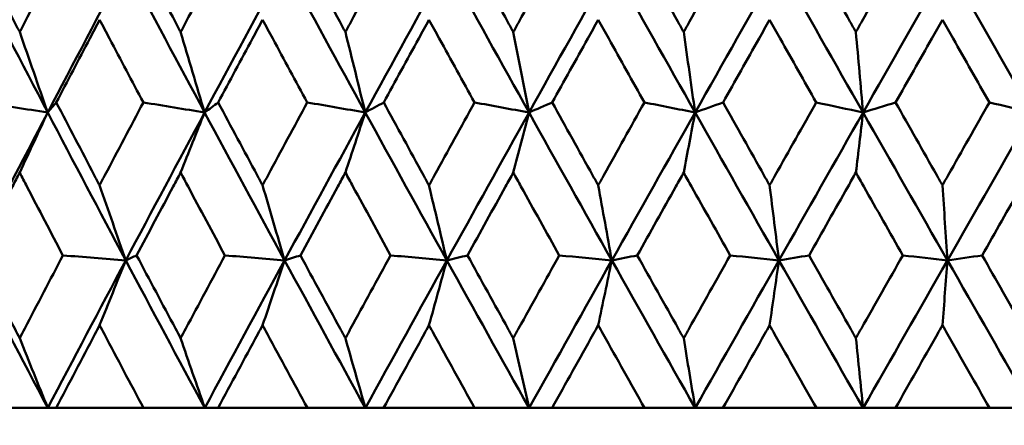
# Model space of a CAD drawing. Header units: millimetres. Extents: x 172 to 1631, y 500 to 2693.
# Tile 49 of 218: x 426.11 to 433.23, y 730.57 to 733.5. Entities that reach past the tile are written whole.
import ezdxf

# ---------------------------------------------------------------- set-up
doc = ezdxf.new("R2010")
doc.units = ezdxf.units.MM
doc.header["$LTSCALE"] = 10
doc.layers.add('Widoczne (ISO)', color=7, linetype='Continuous', lineweight=50)

msp = doc.modelspace()

# ---------------------------------------------------------------- linework, layer by layer
at = {"layer": 'Widoczne (ISO)'}
for p, q in [((426.3148, 730.6986), (425.8499, 730.6986)), ((426.3753, 730.6986), (426.3148, 730.6986)), ((426.3753, 730.6986), (427.0066, 730.6986)), ((427.4494, 730.6986), (427.0066, 730.6986)), ((427.5456, 730.6986), (427.4494, 730.6986)), ((427.5456, 730.6986), (428.1918, 730.6986)), ((428.6107, 730.6986), (428.1918, 730.6986)), ((428.7423, 730.6986), (428.6107, 730.6986)), ((428.7423, 730.6986), (429.4008, 730.6986)), ((429.7942, 730.6986), (429.4008, 730.6986)), ((429.9607, 730.6986), (429.7942, 730.6986)), ((429.9607, 730.6986), (430.629, 730.6986)), ((430.9952, 730.6986), (430.629, 730.6986)), ((431.1959, 730.6986), (430.9952, 730.6986)), ((431.1959, 730.6986), (431.8713, 730.6986)), ((432.209, 730.6986), (431.8713, 730.6986)), ((432.4432, 730.6986), (432.209, 730.6986)), ((432.4432, 730.6986), (433.123, 730.6986)), ((433.4308, 730.6986), (433.123, 730.6986))]:
    msp.add_line(p, q, dxfattribs=at)
msp.add_circle((434.2343, 768.6986), 50, dxfattribs=at)
for points, knots in [([(425.8035, 734.0132), (425.8928, 733.8391), (425.9825, 733.6651), (426.0856, 733.4658), (426.0987, 733.4405), (426.1118, 733.4152)], [0.01556037, 0.01556037, 0.01556037, 0.01556037, 0.07555527, 0.07555527, 0.08428623, 0.08428623, 0.08428623, 0.08428623]), ([(426.1118, 733.4152), (426.1249, 733.4404), (426.138, 733.4657), (426.2413, 733.665), (426.3317, 733.8391), (426.4224, 734.0132)], [0.06686277, 0.06686277, 0.06686277, 0.06686277, 0.07557848, 0.07557848, 0.13558897, 0.13558897, 0.13558897, 0.13558897]), ([(426.9589, 734.0132), (427.0506, 733.8391), (427.1427, 733.6651), (427.2485, 733.4658), (427.2619, 733.4405), (427.2754, 733.4152)], [0.01556037, 0.01556037, 0.01556037, 0.01556037, 0.07555527, 0.07555527, 0.08428623, 0.08428623, 0.08428623, 0.08428623]), ([(427.2754, 733.4152), (427.2888, 733.4404), (427.3023, 733.4657), (427.4082, 733.665), (427.501, 733.8391), (427.5939, 734.0132)], [0.06686277, 0.06686277, 0.06686277, 0.06686277, 0.07557848, 0.07557848, 0.13558897, 0.13558897, 0.13558897, 0.13558897]), ([(428.143, 734.0132), (428.2368, 733.8391), (428.3309, 733.6651), (428.439, 733.4658), (428.4527, 733.4405), (428.4665, 733.4152)], [0.01556037, 0.01556037, 0.01556037, 0.01556037, 0.07555527, 0.07555527, 0.08428623, 0.08428623, 0.08428623, 0.08428623]), ([(428.4665, 733.4152), (428.4802, 733.4404), (428.4939, 733.4657), (428.6021, 733.665), (428.6968, 733.8391), (428.7916, 734.0132)], [0.06686277, 0.06686277, 0.06686277, 0.06686277, 0.07557848, 0.07557848, 0.13558897, 0.13558897, 0.13558897, 0.13558897]), ([(429.3512, 734.0132), (429.4467, 733.8391), (429.5425, 733.6651), (429.6524, 733.4658), (429.6663, 733.4405), (429.6803, 733.4152)], [0.01556037, 0.01556037, 0.01556037, 0.01556037, 0.07555527, 0.07555527, 0.08428623, 0.08428623, 0.08428623, 0.08428623]), ([(429.6803, 733.4152), (429.6943, 733.4404), (429.7082, 733.4657), (429.8182, 733.665), (429.9144, 733.8391), (430.0107, 734.0132)], [0.06686277, 0.06686277, 0.06686277, 0.06686277, 0.07557848, 0.07557848, 0.13558897, 0.13558897, 0.13558897, 0.13558897]), ([(430.5786, 734.0132), (430.6755, 733.8391), (430.7725, 733.6651), (430.8838, 733.4658), (430.898, 733.4405), (430.9121, 733.4152)], [0.01556037, 0.01556037, 0.01556037, 0.01556037, 0.07555527, 0.07555527, 0.08428623, 0.08428623, 0.08428623, 0.08428623]), ([(430.9121, 733.4152), (430.9262, 733.4404), (430.9404, 733.4657), (431.0518, 733.665), (431.1491, 733.8391), (431.2466, 734.0132)], [0.06686277, 0.06686277, 0.06686277, 0.06686277, 0.07557848, 0.07557848, 0.13558897, 0.13558897, 0.13558897, 0.13558897]), ([(431.8205, 734.0132), (431.9183, 733.8391), (432.0162, 733.6651), (432.1285, 733.4658), (432.1428, 733.4405), (432.157, 733.4152)], [0.01556037, 0.01556037, 0.01556037, 0.01556037, 0.07555527, 0.07555527, 0.08428623, 0.08428623, 0.08428623, 0.08428623]), ([(432.157, 733.4152), (432.1713, 733.4404), (432.1855, 733.4657), (432.2979, 733.665), (432.396, 733.8391), (432.4942, 734.0132)], [0.06686277, 0.06686277, 0.06686277, 0.06686277, 0.07557848, 0.07557848, 0.13558897, 0.13558897, 0.13558897, 0.13558897]), ([(433.0719, 734.0132), (433.1702, 733.8391), (433.2687, 733.6651), (433.3815, 733.4658), (433.3958, 733.4405), (433.4102, 733.4152)], [0.01556037, 0.01556037, 0.01556037, 0.01556037, 0.07555527, 0.07555527, 0.08428623, 0.08428623, 0.08428623, 0.08428623]), ([(426.6899, 733.5039), (426.6661, 733.4588), (426.6424, 733.4137), (426.5376, 733.2145), (426.4568, 733.0604), (426.3762, 732.9064)], [0.04598621, 0.04598621, 0.04598621, 0.04598621, 0.06155279, 0.06155279, 0.11473062, 0.11473062, 0.11473062, 0.11473062]), ([(427.0057, 732.9064), (426.924, 733.0604), (426.8425, 733.2145), (426.7374, 733.4137), (426.7136, 733.4588), (426.6899, 733.5039)], [0.00838421, 0.00838421, 0.00838421, 0.00838421, 0.06155515, 0.06155515, 0.07712864, 0.07712864, 0.07712864, 0.07712864]), ([(427.8678, 733.5039), (427.8435, 733.4588), (427.8192, 733.4137), (427.7119, 733.2145), (427.6291, 733.0604), (427.5465, 732.9064)], [0.04598621, 0.04598621, 0.04598621, 0.04598621, 0.06155279, 0.06155279, 0.11473062, 0.11473062, 0.11473062, 0.11473062]), ([(428.1909, 732.9064), (428.1074, 733.0604), (428.024, 733.2145), (427.9165, 733.4137), (427.8921, 733.4588), (427.8678, 733.5039)], [0.00838421, 0.00838421, 0.00838421, 0.00838421, 0.06155515, 0.06155515, 0.07712864, 0.07712864, 0.07712864, 0.07712864]), ([(429.0708, 733.5039), (429.0461, 733.4588), (429.0213, 733.4137), (428.912, 733.2145), (428.8275, 733.0604), (428.7432, 732.9064)], [0.04598621, 0.04598621, 0.04598621, 0.04598621, 0.06155279, 0.06155279, 0.11473062, 0.11473062, 0.11473062, 0.11473062]), ([(429.3999, 732.9064), (429.3149, 733.0604), (429.23, 733.2145), (429.1204, 733.4137), (429.0956, 733.4588), (429.0708, 733.5039)], [0.00838421, 0.00838421, 0.00838421, 0.00838421, 0.06155515, 0.06155515, 0.07712864, 0.07712864, 0.07712864, 0.07712864]), ([(430.2943, 733.5039), (430.2691, 733.4588), (430.244, 733.4137), (430.133, 733.2145), (430.0473, 733.0604), (429.9616, 732.9064)], [0.04598621, 0.04598621, 0.04598621, 0.04598621, 0.06155279, 0.06155279, 0.11473062, 0.11473062, 0.11473062, 0.11473062]), ([(430.628, 732.9064), (430.5418, 733.0604), (430.4558, 733.2145), (430.3446, 733.4137), (430.3194, 733.4588), (430.2943, 733.5039)], [0.00838421, 0.00838421, 0.00838421, 0.00838421, 0.06155515, 0.06155515, 0.07712864, 0.07712864, 0.07712864, 0.07712864]), ([(431.5332, 733.5039), (431.5078, 733.4588), (431.4824, 733.4137), (431.3702, 733.2145), (431.2835, 733.0604), (431.1969, 732.9064)], [0.04598621, 0.04598621, 0.04598621, 0.04598621, 0.06155279, 0.06155279, 0.11473062, 0.11473062, 0.11473062, 0.11473062]), ([(431.8704, 732.9064), (431.7834, 733.0604), (431.6964, 733.2145), (431.5841, 733.4137), (431.5587, 733.4588), (431.5332, 733.5039)], [0.00838421, 0.00838421, 0.00838421, 0.00838421, 0.06155515, 0.06155515, 0.07712864, 0.07712864, 0.07712864, 0.07712864]), ([(432.7829, 733.5039), (432.7573, 733.4588), (432.7317, 733.4137), (432.6188, 733.2145), (432.5314, 733.0604), (432.4441, 732.9064)], [0.04598621, 0.04598621, 0.04598621, 0.04598621, 0.06155279, 0.06155279, 0.11473062, 0.11473062, 0.11473062, 0.11473062]), ([(433.1221, 732.9064), (433.0346, 733.0604), (432.9471, 733.2145), (432.8341, 733.4137), (432.8085, 733.4588), (432.7829, 733.5039)], [0.00838421, 0.00838421, 0.00838421, 0.00838421, 0.06155515, 0.06155515, 0.07712864, 0.07712864, 0.07712864, 0.07712864]), ([(426.3762, 732.9064), (426.4676, 732.7312), (426.5592, 732.5561), (426.6641, 732.3565), (426.677, 732.332), (426.6899, 732.3075)], [0.01044349, 0.01044349, 0.01044349, 0.01044349, 0.07085106, 0.07085106, 0.07930241, 0.07930241, 0.07930241, 0.07930241]), ([(426.6899, 732.3075), (426.7027, 732.332), (426.7156, 732.3564), (426.8207, 732.556), (426.9131, 732.7312), (427.0057, 732.9064)], [0.06241522, 0.06241522, 0.06241522, 0.06241522, 0.0708546, 0.0708546, 0.13127416, 0.13127416, 0.13127416, 0.13127416]), ([(427.5465, 732.9064), (427.6401, 732.7312), (427.7341, 732.5561), (427.8414, 732.3565), (427.8546, 732.332), (427.8678, 732.3075)], [0.01044349, 0.01044349, 0.01044349, 0.01044349, 0.07085106, 0.07085106, 0.07930241, 0.07930241, 0.07930241, 0.07930241]), ([(427.8678, 732.3075), (427.881, 732.332), (427.8941, 732.3564), (428.0017, 732.556), (428.0962, 732.7312), (428.1909, 732.9064)], [0.06241522, 0.06241522, 0.06241522, 0.06241522, 0.0708546, 0.0708546, 0.13127416, 0.13127416, 0.13127416, 0.13127416]), ([(428.7432, 732.9064), (428.8388, 732.7312), (428.9345, 732.5561), (429.044, 732.3565), (429.0574, 732.332), (429.0708, 732.3075)], [0.01044349, 0.01044349, 0.01044349, 0.01044349, 0.07085106, 0.07085106, 0.07930241, 0.07930241, 0.07930241, 0.07930241]), ([(429.0708, 732.3075), (429.0843, 732.332), (429.0977, 732.3564), (429.2072, 732.556), (429.3035, 732.7312), (429.3999, 732.9064)], [0.06241522, 0.06241522, 0.06241522, 0.06241522, 0.0708546, 0.0708546, 0.13127416, 0.13127416, 0.13127416, 0.13127416]), ([(429.9616, 732.9064), (430.0587, 732.7312), (430.1559, 732.5561), (430.267, 732.3565), (430.2806, 732.332), (430.2943, 732.3075)], [0.01044349, 0.01044349, 0.01044349, 0.01044349, 0.07085106, 0.07085106, 0.07930241, 0.07930241, 0.07930241, 0.07930241]), ([(430.2943, 732.3075), (430.3079, 732.332), (430.3215, 732.3564), (430.4327, 732.556), (430.5303, 732.7312), (430.628, 732.9064)], [0.06241522, 0.06241522, 0.06241522, 0.06241522, 0.0708546, 0.0708546, 0.13127416, 0.13127416, 0.13127416, 0.13127416]), ([(431.1969, 732.9064), (431.2951, 732.7312), (431.3934, 732.5561), (431.5057, 732.3565), (431.5195, 732.332), (431.5332, 732.3075)], [0.01044349, 0.01044349, 0.01044349, 0.01044349, 0.07085106, 0.07085106, 0.07930241, 0.07930241, 0.07930241, 0.07930241]), ([(431.5332, 732.3075), (431.547, 732.332), (431.5608, 732.3564), (431.6731, 732.556), (431.7717, 732.7312), (431.8704, 732.9064)], [0.06241522, 0.06241522, 0.06241522, 0.06241522, 0.0708546, 0.0708546, 0.13127416, 0.13127416, 0.13127416, 0.13127416]), ([(432.4441, 732.9064), (432.5431, 732.7312), (432.6421, 732.5561), (432.7551, 732.3565), (432.769, 732.332), (432.7829, 732.3075)], [0.01044349, 0.01044349, 0.01044349, 0.01044349, 0.07085106, 0.07085106, 0.07930241, 0.07930241, 0.07930241, 0.07930241]), ([(432.7829, 732.3075), (432.7967, 732.332), (432.8106, 732.3564), (432.9236, 732.556), (433.0229, 732.7312), (433.1221, 732.9064)], [0.06241522, 0.06241522, 0.06241522, 0.06241522, 0.0708546, 0.0708546, 0.13127416, 0.13127416, 0.13127416, 0.13127416]), ([(426.1118, 732.3995), (426.0944, 732.366), (426.077, 732.3326), (425.9734, 732.1332), (425.8874, 731.9672), (425.8017, 731.8012)], [0.04993807, 0.04993807, 0.04993807, 0.04993807, 0.0614821, 0.0614821, 0.11877783, 0.11877783, 0.11877783, 0.11877783]), ([(426.4242, 731.8012), (426.3372, 731.9672), (426.2505, 732.1331), (426.1466, 732.3325), (426.1292, 732.366), (426.1118, 732.3995)], [0.00418374, 0.00418374, 0.00418374, 0.00418374, 0.06147247, 0.06147247, 0.07302352, 0.07302352, 0.07302352, 0.07302352]), ([(427.2754, 732.3995), (427.2576, 732.366), (427.2397, 732.3326), (427.1334, 732.1332), (427.0452, 731.9672), (426.9571, 731.8012)], [0.04993807, 0.04993807, 0.04993807, 0.04993807, 0.0614821, 0.0614821, 0.11877783, 0.11877783, 0.11877783, 0.11877783]), ([(427.5957, 731.8012), (427.5066, 731.9672), (427.4176, 732.1331), (427.3111, 732.3325), (427.2933, 732.366), (427.2754, 732.3995)], [0.00418374, 0.00418374, 0.00418374, 0.00418374, 0.06147247, 0.06147247, 0.07302352, 0.07302352, 0.07302352, 0.07302352]), ([(428.4665, 732.3995), (428.4482, 732.366), (428.43, 732.3326), (428.3214, 732.1332), (428.2312, 731.9672), (428.1412, 731.8012)], [0.04993807, 0.04993807, 0.04993807, 0.04993807, 0.0614821, 0.0614821, 0.11877783, 0.11877783, 0.11877783, 0.11877783]), ([(428.7934, 731.8012), (428.7025, 731.9672), (428.6117, 732.1331), (428.503, 732.3325), (428.4847, 732.366), (428.4665, 732.3995)], [0.00418374, 0.00418374, 0.00418374, 0.00418374, 0.06147247, 0.06147247, 0.07302352, 0.07302352, 0.07302352, 0.07302352]), ([(429.6803, 732.3995), (429.6618, 732.366), (429.6432, 732.3326), (429.5328, 732.1332), (429.441, 731.9672), (429.3493, 731.8012)], [0.04993807, 0.04993807, 0.04993807, 0.04993807, 0.0614821, 0.0614821, 0.11877783, 0.11877783, 0.11877783, 0.11877783]), ([(430.0126, 731.8012), (429.9202, 731.9672), (429.828, 732.1331), (429.7174, 732.3325), (429.6989, 732.366), (429.6803, 732.3995)], [0.00418374, 0.00418374, 0.00418374, 0.00418374, 0.06147247, 0.06147247, 0.07302352, 0.07302352, 0.07302352, 0.07302352]), ([(430.9121, 732.3995), (430.8933, 732.366), (430.8746, 732.3326), (430.7627, 732.1332), (430.6697, 731.9672), (430.5768, 731.8012)], [0.04993807, 0.04993807, 0.04993807, 0.04993807, 0.0614821, 0.0614821, 0.11877783, 0.11877783, 0.11877783, 0.11877783]), ([(431.2484, 731.8012), (431.155, 731.9672), (431.0617, 732.1331), (430.9497, 732.3325), (430.9309, 732.366), (430.9121, 732.3995)], [0.00418374, 0.00418374, 0.00418374, 0.00418374, 0.06147247, 0.06147247, 0.07302352, 0.07302352, 0.07302352, 0.07302352]), ([(432.157, 732.3995), (432.1381, 732.366), (432.1192, 732.3326), (432.0063, 732.1332), (431.9124, 731.9672), (431.8186, 731.8012)], [0.04993807, 0.04993807, 0.04993807, 0.04993807, 0.0614821, 0.0614821, 0.11877783, 0.11877783, 0.11877783, 0.11877783]), ([(432.4961, 731.8012), (432.4019, 731.9672), (432.3079, 732.1331), (432.1949, 732.3325), (432.176, 732.366), (432.157, 732.3995)], [0.00418374, 0.00418374, 0.00418374, 0.00418374, 0.06147247, 0.06147247, 0.07302352, 0.07302352, 0.07302352, 0.07302352]), ([(433.4102, 732.3995), (433.3911, 732.366), (433.3721, 732.3326), (433.2587, 732.1332), (433.1643, 731.9672), (433.07, 731.8012)], [0.04993807, 0.04993807, 0.04993807, 0.04993807, 0.0614821, 0.0614821, 0.11877783, 0.11877783, 0.11877783, 0.11877783]), ([(425.8017, 731.8012), (425.8926, 731.625), (425.9839, 731.4487), (426.0876, 731.2493), (426.0997, 731.2261), (426.1118, 731.2028)], [0.00523804, 0.00523804, 0.00523804, 0.00523804, 0.06606705, 0.06606705, 0.07409033, 0.07409033, 0.07409033, 0.07409033]), ([(426.1118, 731.2028), (426.1239, 731.226), (426.136, 731.2493), (426.2399, 731.4487), (426.3319, 731.6249), (426.4242, 731.8012)], [0.05804162, 0.05804162, 0.05804162, 0.05804162, 0.06605559, 0.06605559, 0.12689392, 0.12689392, 0.12689392, 0.12689392]), ([(426.9571, 731.8012), (427.0505, 731.625), (427.1442, 731.4487), (427.2506, 731.2493), (427.263, 731.2261), (427.2754, 731.2028)], [0.00523804, 0.00523804, 0.00523804, 0.00523804, 0.06606705, 0.06606705, 0.07409033, 0.07409033, 0.07409033, 0.07409033]), ([(427.2754, 731.2028), (427.2878, 731.226), (427.3002, 731.2493), (427.4068, 731.4487), (427.5011, 731.6249), (427.5957, 731.8012)], [0.05804162, 0.05804162, 0.05804162, 0.05804162, 0.06605559, 0.06605559, 0.12689392, 0.12689392, 0.12689392, 0.12689392]), ([(428.1412, 731.8012), (428.2367, 731.625), (428.3324, 731.4487), (428.4411, 731.2493), (428.4538, 731.2261), (428.4665, 731.2028)], [0.00523804, 0.00523804, 0.00523804, 0.00523804, 0.06606705, 0.06606705, 0.07409033, 0.07409033, 0.07409033, 0.07409033]), ([(428.4665, 731.2028), (428.4791, 731.226), (428.4918, 731.2493), (428.6006, 731.4487), (428.6969, 731.6249), (428.7934, 731.8012)], [0.05804162, 0.05804162, 0.05804162, 0.05804162, 0.06605559, 0.06605559, 0.12689392, 0.12689392, 0.12689392, 0.12689392]), ([(429.3493, 731.8012), (429.4465, 731.625), (429.544, 731.4487), (429.6545, 731.2493), (429.6674, 731.2261), (429.6803, 731.2028)], [0.00523804, 0.00523804, 0.00523804, 0.00523804, 0.06606705, 0.06606705, 0.07409033, 0.07409033, 0.07409033, 0.07409033]), ([(429.6803, 731.2028), (429.6932, 731.226), (429.7061, 731.2493), (429.8167, 731.4487), (429.9146, 731.6249), (430.0126, 731.8012)], [0.05804162, 0.05804162, 0.05804162, 0.05804162, 0.06605559, 0.06605559, 0.12689392, 0.12689392, 0.12689392, 0.12689392]), ([(430.5768, 731.8012), (430.6753, 731.625), (430.774, 731.4487), (430.886, 731.2493), (430.8991, 731.2261), (430.9121, 731.2028)], [0.00523804, 0.00523804, 0.00523804, 0.00523804, 0.06606705, 0.06606705, 0.07409033, 0.07409033, 0.07409033, 0.07409033]), ([(430.9121, 731.2028), (430.9252, 731.226), (430.9382, 731.2493), (431.0502, 731.4487), (431.1493, 731.6249), (431.2484, 731.8012)], [0.05804162, 0.05804162, 0.05804162, 0.05804162, 0.06605559, 0.06605559, 0.12689392, 0.12689392, 0.12689392, 0.12689392]), ([(431.8186, 731.8012), (431.9181, 731.625), (432.0178, 731.4487), (432.1307, 731.2493), (432.1439, 731.2261), (432.157, 731.2028)], [0.00523804, 0.00523804, 0.00523804, 0.00523804, 0.06606705, 0.06606705, 0.07409033, 0.07409033, 0.07409033, 0.07409033]), ([(432.157, 731.2028), (432.1702, 731.226), (432.1833, 731.2493), (432.2963, 731.4487), (432.3962, 731.6249), (432.4961, 731.8012)], [0.05804162, 0.05804162, 0.05804162, 0.05804162, 0.06605559, 0.06605559, 0.12689392, 0.12689392, 0.12689392, 0.12689392]), ([(433.07, 731.8012), (433.1701, 731.625), (433.2702, 731.4487), (433.3837, 731.2493), (433.3969, 731.2261), (433.4102, 731.2028)], [0.00523804, 0.00523804, 0.00523804, 0.00523804, 0.06606705, 0.06606705, 0.07409033, 0.07409033, 0.07409033, 0.07409033]), ([(426.6899, 731.2962), (426.6785, 731.2747), (426.6671, 731.2531), (426.562, 731.0539), (426.4686, 730.8763), (426.3753, 730.6986)], [0.05393723, 0.05393723, 0.05393723, 0.05393723, 0.06137399, 0.06137399, 0.12273355, 0.12273355, 0.12273355, 0.12273355]), ([(427.0066, 730.6986), (426.9121, 730.8762), (426.8179, 731.0539), (426.7126, 731.2531), (426.7012, 731.2747), (426.6899, 731.2962)], [0, 0, 0, 0, 0.06135239, 0.06135239, 0.06879633, 0.06879633, 0.06879633, 0.06879633]), ([(427.8678, 731.2962), (427.8562, 731.2747), (427.8445, 731.2531), (427.7369, 731.0539), (427.6412, 730.8763), (427.5456, 730.6986)], [0.05393723, 0.05393723, 0.05393723, 0.05393723, 0.06137399, 0.06137399, 0.12273355, 0.12273355, 0.12273355, 0.12273355]), ([(428.1918, 730.6986), (428.0952, 730.8762), (427.9988, 731.0539), (427.8911, 731.2531), (427.8794, 731.2747), (427.8678, 731.2962)], [0, 0, 0, 0, 0.06135239, 0.06135239, 0.06879633, 0.06879633, 0.06879633, 0.06879633]), ([(429.0708, 731.2962), (429.059, 731.2747), (429.0471, 731.2531), (428.9375, 731.0539), (428.8398, 730.8763), (428.7423, 730.6986)], [0.05393723, 0.05393723, 0.05393723, 0.05393723, 0.06137399, 0.06137399, 0.12273355, 0.12273355, 0.12273355, 0.12273355]), ([(429.4008, 730.6986), (429.3025, 730.8762), (429.2044, 731.0539), (429.0946, 731.2531), (429.0827, 731.2747), (429.0708, 731.2962)], [0, 0, 0, 0, 0.06135239, 0.06135239, 0.06879633, 0.06879633, 0.06879633, 0.06879633]), ([(430.2943, 731.2962), (430.2822, 731.2747), (430.2702, 731.2531), (430.1589, 731.0539), (430.0597, 730.8763), (429.9607, 730.6986)], [0.05393723, 0.05393723, 0.05393723, 0.05393723, 0.06137399, 0.06137399, 0.12273355, 0.12273355, 0.12273355, 0.12273355]), ([(430.629, 730.6986), (430.5293, 730.8762), (430.4297, 731.0539), (430.3184, 731.2531), (430.3063, 731.2747), (430.2943, 731.2962)], [0, 0, 0, 0, 0.06135239, 0.06135239, 0.06879633, 0.06879633, 0.06879633, 0.06879633]), ([(431.5332, 731.2962), (431.5211, 731.2747), (431.5089, 731.2531), (431.3964, 731.0539), (431.2961, 730.8763), (431.1959, 730.6986)], [0.05393723, 0.05393723, 0.05393723, 0.05393723, 0.06137399, 0.06137399, 0.12273355, 0.12273355, 0.12273355, 0.12273355]), ([(431.8713, 730.6986), (431.7707, 730.8762), (431.6702, 731.0539), (431.5576, 731.2531), (431.5454, 731.2747), (431.5332, 731.2962)], [0, 0, 0, 0, 0.06135239, 0.06135239, 0.06879633, 0.06879633, 0.06879633, 0.06879633]), ([(432.7829, 731.2962), (432.7706, 731.2747), (432.7584, 731.2531), (432.6451, 731.0539), (432.5441, 730.8763), (432.4432, 730.6986)], [0.05393723, 0.05393723, 0.05393723, 0.05393723, 0.06137399, 0.06137399, 0.12273355, 0.12273355, 0.12273355, 0.12273355]), ([(433.123, 730.6986), (433.0218, 730.8762), (432.9207, 731.0539), (432.8074, 731.2531), (432.7951, 731.2747), (432.7829, 731.2962)], [0, 0, 0, 0, 0.06135239, 0.06135239, 0.06879633, 0.06879633, 0.06879633, 0.06879633])]:
    msp.add_open_spline(points, degree=3, knots=knots, dxfattribs=at)
for points in [[(426.3145, 732.8335), (426.1276, 733.1902), (425.9421, 733.547), (425.7581, 733.9037)], [(426.3145, 732.8335), (426.501, 733.1902), (426.6888, 733.547), (426.8777, 733.9037)], [(427.449, 732.8335), (427.2574, 733.1902), (427.0669, 733.547), (426.8777, 733.9037)], [(427.449, 732.8335), (427.6405, 733.1902), (427.8329, 733.547), (428.0263, 733.9037)], [(428.6104, 732.8335), (428.4147, 733.1902), (428.2199, 733.547), (428.0263, 733.9037)], [(428.6104, 732.8335), (428.8059, 733.1902), (429.0023, 733.547), (429.1994, 733.9037)], [(429.7939, 732.8335), (429.5949, 733.1902), (429.3967, 733.547), (429.1994, 733.9037)], [(429.7939, 732.8335), (429.9928, 733.1902), (430.1923, 733.547), (430.3923, 733.9037)], [(430.995, 732.8335), (430.7935, 733.1902), (430.5926, 733.547), (430.3923, 733.9037)], [(430.995, 732.8335), (431.1964, 733.1902), (431.3983, 733.547), (431.6005, 733.9037)], [(432.2089, 732.8335), (432.0056, 733.1902), (431.8028, 733.547), (431.6005, 733.9037)], [(432.2089, 732.8335), (432.4121, 733.1902), (432.6155, 733.547), (432.819, 733.9037)], [(433.4307, 732.8335), (433.2266, 733.1902), (433.0226, 733.547), (432.819, 733.9037)], [(426.1118, 733.4152), (426.1791, 733.2208), (426.2467, 733.0269), (426.3145, 732.8335)], [(427.2754, 733.4152), (427.3331, 733.2208), (427.391, 733.0269), (427.449, 732.8335)], [(428.4665, 733.4152), (428.5143, 733.2208), (428.5623, 733.0269), (428.6104, 732.8335)], [(429.6803, 733.4152), (429.7181, 733.2208), (429.7559, 733.0269), (429.7939, 732.8335)], [(430.9121, 733.4152), (430.9397, 733.2208), (430.9673, 733.0269), (430.995, 732.8335)], [(432.157, 733.4152), (432.1743, 733.2208), (432.1915, 733.0269), (432.2089, 732.8335)], [(426.3145, 732.8335), (426.1593, 732.8578), (426.0042, 732.8821), (425.8491, 732.9064)], [(426.3145, 732.8335), (426.335, 732.8578), (426.3556, 732.8821), (426.3762, 732.9064)], [(427.449, 732.8335), (427.3013, 732.8578), (427.1535, 732.8821), (427.0057, 732.9064)], [(427.449, 732.8335), (427.4815, 732.8578), (427.514, 732.8821), (427.5465, 732.9064)], [(428.6104, 732.8335), (428.4706, 732.8578), (428.3307, 732.8821), (428.1909, 732.9064)], [(428.6104, 732.8335), (428.6547, 732.8578), (428.6989, 732.8821), (428.7432, 732.9064)], [(429.7939, 732.8335), (429.6626, 732.8578), (429.5313, 732.8821), (429.3999, 732.9064)], [(429.7939, 732.8335), (429.8498, 732.8578), (429.9057, 732.8821), (429.9616, 732.9064)], [(430.995, 732.8335), (430.8727, 732.8578), (430.7504, 732.8821), (430.628, 732.9064)], [(430.995, 732.8335), (431.0623, 732.8578), (431.1296, 732.8821), (431.1969, 732.9064)], [(432.2089, 732.8335), (432.096, 732.8578), (431.9832, 732.8821), (431.8704, 732.9064)], [(432.2089, 732.8335), (432.2873, 732.8578), (432.3657, 732.8821), (432.4441, 732.9064)], [(433.4307, 732.8335), (433.3278, 732.8578), (433.225, 732.8821), (433.1221, 732.9064)], [(425.7589, 731.7649), (425.9429, 732.121), (426.1281, 732.4772), (426.3145, 732.8335)], [(426.1118, 732.3995), (426.1793, 732.5444), (426.2468, 732.6891), (426.3145, 732.8335)], [(426.8784, 731.7649), (426.6891, 732.121), (426.5011, 732.4772), (426.3145, 732.8335)], [(426.8784, 731.7649), (427.0676, 732.121), (427.2578, 732.4772), (427.449, 732.8335)], [(427.2754, 732.3995), (427.3332, 732.5444), (427.3911, 732.6891), (427.449, 732.8335)], [(428.0269, 731.7649), (427.8331, 732.121), (427.6405, 732.4772), (427.449, 732.8335)], [(428.0269, 731.7649), (428.2205, 732.121), (428.4151, 732.4772), (428.6104, 732.8335)], [(428.4665, 732.3995), (428.5144, 732.5444), (428.5624, 732.6891), (428.6104, 732.8335)], [(429.1999, 731.7649), (429.0024, 732.121), (428.8059, 732.4772), (428.6104, 732.8335)], [(429.1999, 731.7649), (429.3972, 732.121), (429.5953, 732.4772), (429.7939, 732.8335)], [(429.6803, 732.3995), (429.7181, 732.5444), (429.756, 732.6891), (429.7939, 732.8335)], [(430.3927, 731.7649), (430.1924, 732.121), (429.9927, 732.4772), (429.7939, 732.8335)], [(430.3927, 731.7649), (430.593, 732.121), (430.7938, 732.4772), (430.995, 732.8335)], [(430.9121, 732.3995), (430.9397, 732.5444), (430.9673, 732.6891), (430.995, 732.8335)], [(431.6007, 731.7649), (431.3983, 732.121), (431.1963, 732.4772), (430.995, 732.8335)], [(431.6007, 731.7649), (431.8032, 732.121), (432.0059, 732.4772), (432.2089, 732.8335)], [(432.157, 732.3995), (432.1743, 732.5444), (432.1916, 732.6891), (432.2089, 732.8335)], [(432.8191, 731.7649), (432.6153, 732.121), (432.4119, 732.4772), (432.2089, 732.8335)], [(432.8191, 731.7649), (433.0229, 732.121), (433.2268, 732.4772), (433.4307, 732.8335)], [(426.6899, 732.3075), (426.7525, 732.1262), (426.8154, 731.9453), (426.8784, 731.7649)], [(427.8678, 732.3075), (427.9207, 732.1262), (427.9737, 731.9453), (428.0269, 731.7649)], [(429.0708, 732.3075), (429.1137, 732.1262), (429.1567, 731.9453), (429.1999, 731.7649)], [(430.2943, 732.3075), (430.327, 732.1262), (430.3598, 731.9453), (430.3927, 731.7649)], [(431.5332, 732.3075), (431.5557, 732.1262), (431.5782, 731.9453), (431.6007, 731.7649)], [(432.7829, 732.3075), (432.7949, 732.1262), (432.807, 731.9453), (432.8191, 731.7649)], [(426.3148, 730.6986), (426.1281, 731.0538), (425.9428, 731.4093), (425.7589, 731.7649)], [(426.3148, 730.6986), (426.5016, 731.0538), (426.6895, 731.4093), (426.8784, 731.7649)], [(426.8784, 731.7649), (426.727, 731.777), (426.5756, 731.7891), (426.4242, 731.8012)], [(426.6899, 731.2962), (426.7526, 731.4527), (426.8155, 731.6089), (426.8784, 731.7649)], [(426.8784, 731.7649), (426.9046, 731.777), (426.9309, 731.7891), (426.9571, 731.8012)], [(427.4494, 730.6986), (427.2578, 731.0538), (427.0674, 731.4093), (426.8784, 731.7649)], [(427.4494, 730.6986), (427.641, 731.0538), (427.8335, 731.4093), (428.0269, 731.7649)], [(428.0269, 731.7649), (427.8832, 731.777), (427.7394, 731.7891), (427.5957, 731.8012)], [(427.8678, 731.2962), (427.9207, 731.4527), (427.9738, 731.6089), (428.0269, 731.7649)], [(428.0269, 731.7649), (428.065, 731.777), (428.1031, 731.7891), (428.1412, 731.8012)], [(428.6107, 730.6986), (428.415, 731.0538), (428.2204, 731.4093), (428.0269, 731.7649)], [(428.6107, 730.6986), (428.8063, 731.0538), (429.0028, 731.4093), (429.1999, 731.7649)], [(429.1999, 731.7649), (429.0644, 731.777), (428.9289, 731.7891), (428.7934, 731.8012)], [(429.0708, 731.2962), (429.1138, 731.4527), (429.1568, 731.6089), (429.1999, 731.7649)], [(429.1999, 731.7649), (429.2497, 731.777), (429.2995, 731.7891), (429.3493, 731.8012)], [(429.7942, 730.6986), (429.5952, 731.0538), (429.397, 731.4093), (429.1999, 731.7649)], [(429.7942, 730.6986), (429.9931, 731.0538), (430.1927, 731.4093), (430.3927, 731.7649)], [(430.3927, 731.7649), (430.266, 731.777), (430.1393, 731.7891), (430.0126, 731.8012)], [(430.2943, 731.2962), (430.327, 731.4527), (430.3599, 731.6089), (430.3927, 731.7649)], [(430.3927, 731.7649), (430.4541, 731.777), (430.5154, 731.7891), (430.5768, 731.8012)], [(430.9952, 730.6986), (430.7937, 731.0538), (430.5928, 731.4093), (430.3927, 731.7649)], [(430.9952, 730.6986), (431.1967, 731.0538), (431.3986, 731.4093), (431.6007, 731.7649)], [(431.6007, 731.7649), (431.4833, 731.777), (431.3659, 731.7891), (431.2484, 731.8012)], [(431.5332, 731.2962), (431.5557, 731.4527), (431.5782, 731.6089), (431.6007, 731.7649)], [(431.6007, 731.7649), (431.6734, 731.777), (431.746, 731.7891), (431.8186, 731.8012)], [(432.209, 730.6986), (432.0057, 731.0538), (431.8029, 731.4093), (431.6007, 731.7649)], [(432.209, 730.6986), (432.4122, 731.0538), (432.6156, 731.4093), (432.8191, 731.7649)], [(432.8191, 731.7649), (432.7115, 731.777), (432.6038, 731.7891), (432.4961, 731.8012)], [(432.7829, 731.2962), (432.795, 731.4527), (432.807, 731.6089), (432.8191, 731.7649)], [(432.8191, 731.7649), (432.9028, 731.777), (432.9864, 731.7891), (433.07, 731.8012)], [(433.4308, 730.6986), (433.2266, 731.0538), (433.0227, 731.4093), (432.8191, 731.7649)], [(426.1118, 731.2028), (426.1793, 731.0343), (426.247, 730.8663), (426.3148, 730.6986)], [(427.2754, 731.2028), (427.3332, 731.0343), (427.3912, 730.8663), (427.4494, 730.6986)], [(428.4665, 731.2028), (428.5144, 731.0343), (428.5625, 730.8663), (428.6107, 730.6986)], [(429.6803, 731.2028), (429.7182, 731.0343), (429.7561, 730.8663), (429.7942, 730.6986)], [(430.9121, 731.2028), (430.9397, 731.0343), (430.9674, 730.8663), (430.9952, 730.6986)], [(432.157, 731.2028), (432.1743, 731.0343), (432.1916, 730.8663), (432.209, 730.6986)]]:
    msp.add_open_spline(points, degree=3, dxfattribs=at)

doc.saveas('drawing.dxf')
